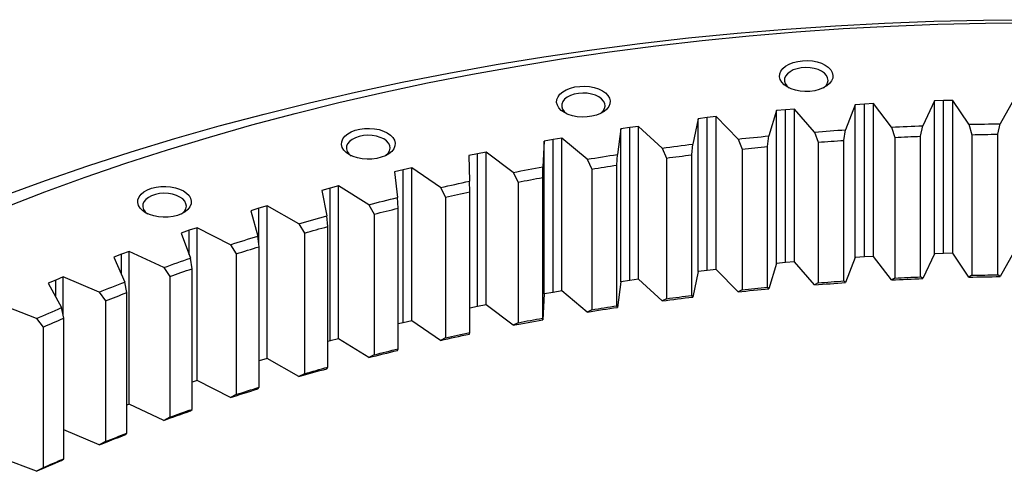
# Model space of a CAD drawing. Header units: millimetres. Extents: x 488 to 8520, y 6652 to 12890.
# Tile 12 of 16: x 5165 to 5560, y 9971 to 10153. Entities that reach past the tile are written whole.
import ezdxf

# ---------------------------------------------------------------- set-up
doc = ezdxf.new("R2010")
doc.units = ezdxf.units.MM
doc.header["$LTSCALE"] = 50

msp = doc.modelspace()

# ---------------------------------------------------------------- linework, layer by layer
at = {"lineweight": 25}
for p, q in [((5531.86, 10119.9), (5527.18, 10109.96)), ((5535.55, 10120.03), (5531.86, 10119.9)), ((5531.86, 10058.6), (5531.86, 10119.9)), ((5539.23, 10120.13), (5535.55, 10120.03)), ((5535.55, 10058.73), (5535.55, 10120.03)), ((5545.72, 10110.52), (5539.23, 10120.13)), ((5539.23, 10058.83), (5539.23, 10120.13)), ((5563.72, 10120.54), (5558.23, 10110.74)), ((5468.48, 10116.01), (5465.44, 10105.86)), ((5472.12, 10116.34), (5468.48, 10116.01)), ((5468.48, 10054.71), (5468.48, 10116.01)), ((5475.77, 10116.64), (5472.12, 10116.34)), ((5472.12, 10055.04), (5472.12, 10116.34)), ((5483.8, 10107.43), (5475.77, 10116.64)), ((5475.77, 10055.34), (5475.77, 10116.64)), ((5500.09, 10118.39), (5496.23, 10108.33)), ((5503.76, 10118.62), (5500.09, 10118.39)), ((5500.09, 10057.09), (5500.09, 10118.39)), ((5507.43, 10118.81), (5503.76, 10118.62)), ((5503.76, 10057.32), (5503.76, 10118.62)), ((5514.7, 10109.4), (5507.43, 10118.81)), ((5507.43, 10057.52), (5507.43, 10118.81)), ((5437.09, 10112.78), (5434.89, 10102.55)), ((5440.71, 10113.2), (5437.09, 10112.78)), ((5437.09, 10051.48), (5437.09, 10112.78)), ((5444.33, 10113.6), (5440.71, 10113.2)), ((5440.71, 10051.9), (5440.71, 10113.2)), ((5453.1, 10104.62), (5444.33, 10113.6)), ((5444.33, 10052.3), (5444.33, 10113.6)), ((5406.01, 10108.69), (5404.64, 10098.41)), ((5409.58, 10109.21), (5406.01, 10108.69)), ((5406.01, 10047.39), (5406.01, 10108.69)), ((5413.17, 10109.71), (5409.58, 10109.21)), ((5409.58, 10047.91), (5409.58, 10109.21)), ((5422.67, 10100.98), (5413.17, 10109.71)), ((5413.17, 10048.41), (5413.17, 10109.71)), ((5495.54, 10104.09), (5496.23, 10108.33)), ((5514.7, 10109.4), (5515.99, 10105.28)), ((5526.35, 10105.74), (5527.18, 10109.96)), ((5545.72, 10110.52), (5546.87, 10106.37)), ((5557.26, 10106.54), (5558.23, 10110.74)), ((5378.82, 10104.38), (5375.29, 10103.76)), ((5382.36, 10104.97), (5378.82, 10104.38)), ((5378.82, 10043.08), (5378.82, 10104.38)), ((5392.56, 10096.51), (5382.36, 10104.97)), ((5382.36, 10043.67), (5382.36, 10104.97)), ((5453.1, 10104.62), (5454.66, 10100.58)), ((5464.9, 10101.6), (5465.44, 10105.86)), ((5483.8, 10107.43), (5485.23, 10103.35)), ((5495.54, 10047.66), (5495.54, 10104.09)), ((5515.99, 10105.28), (5515.99, 10048.85)), ((5526.35, 10049.31), (5526.35, 10105.74)), ((5546.87, 10106.37), (5546.87, 10049.94)), ((5557.26, 10050.12), (5557.26, 10106.54)), ((5375.29, 10103.76), (5374.77, 10093.46)), ((5375.29, 10042.46), (5375.29, 10103.76)), ((5422.67, 10100.98), (5424.35, 10096.98)), ((5434.5, 10098.28), (5434.89, 10102.55)), ((5454.66, 10100.58), (5454.66, 10044.16)), ((5464.9, 10045.18), (5464.9, 10101.6)), ((5485.23, 10103.35), (5485.23, 10046.92)), ((5348.49, 10098.71), (5345.02, 10098)), ((5345.02, 10098), (5345.34, 10087.69)), ((5351.98, 10099.4), (5348.49, 10098.71)), ((5348.49, 10037.41), (5348.49, 10098.71)), ((5362.86, 10091.23), (5351.98, 10099.4)), ((5351.98, 10038.1), (5351.98, 10099.4)), ((5392.56, 10096.51), (5394.38, 10092.56)), ((5404.4, 10094.14), (5404.64, 10098.41)), ((5424.35, 10096.98), (5424.35, 10040.56)), ((5434.5, 10041.86), (5434.5, 10098.28)), ((5318.65, 10092.23), (5315.24, 10091.41)), ((5322.08, 10093.01), (5318.65, 10092.23)), ((5318.65, 10030.93), (5318.65, 10092.23)), ((5333.62, 10085.14), (5322.08, 10093.01)), ((5322.08, 10031.71), (5322.08, 10093.01)), ((5374.68, 10089.18), (5374.77, 10093.46)), ((5394.38, 10092.56), (5394.38, 10036.14)), ((5404.4, 10037.71), (5404.4, 10094.14)), ((5315.24, 10091.41), (5316.41, 10081.13)), ((5362.86, 10091.23), (5364.79, 10087.33)), ((5374.68, 10032.75), (5374.68, 10089.18)), ((5289.38, 10084.93), (5286.04, 10084.03)), ((5292.75, 10085.81), (5289.38, 10084.93)), ((5289.38, 10023.63), (5289.38, 10084.93)), ((5304.91, 10078.27), (5292.75, 10085.81)), ((5292.75, 10024.51), (5292.75, 10085.81)), ((5333.62, 10085.14), (5335.67, 10081.3)), ((5345.39, 10083.41), (5345.34, 10087.69)), ((5364.79, 10087.33), (5364.79, 10030.91)), ((5286.04, 10084.03), (5288.04, 10073.79)), ((5316.61, 10076.85), (5316.41, 10081.13)), ((5335.67, 10081.3), (5335.67, 10024.87)), ((5345.39, 10026.99), (5345.39, 10083.41)), ((5260.74, 10076.85), (5257.48, 10075.86)), ((5264.03, 10077.82), (5260.74, 10076.85)), ((5260.74, 10062.1), (5260.74, 10076.85)), ((5276.8, 10070.61), (5264.03, 10077.82)), ((5264.03, 10016.52), (5264.03, 10077.82)), ((5304.91, 10078.27), (5307.07, 10074.48)), ((5316.61, 10020.43), (5316.61, 10076.85)), ((5257.48, 10075.86), (5260.32, 10065.68)), ((5288.4, 10069.52), (5288.04, 10073.79)), ((5307.07, 10074.48), (5307.07, 10018.05)), ((5236, 10069.05), (5232.79, 10067.99)), ((5249.34, 10062.2), (5236, 10069.05)), ((5236, 10007.75), (5236, 10069.05)), ((5276.8, 10070.61), (5279.07, 10066.88)), ((5288.4, 10013.1), (5288.4, 10069.52)), ((5232.79, 10067.99), (5229.61, 10066.91)), ((5229.61, 10066.91), (5233.28, 10056.83)), ((5232.79, 10058.17), (5232.79, 10067.99)), ((5260.82, 10061.42), (5260.32, 10065.68)), ((5279.07, 10066.88), (5279.07, 10010.46)), ((5249.34, 10062.2), (5251.71, 10058.54)), ((5260.82, 10005), (5260.82, 10061.42)), ((5205.6, 10058.39), (5202.51, 10057.22)), ((5202.51, 10057.22), (5207, 10047.25)), ((5208.71, 10059.53), (5205.6, 10058.39)), ((5205.6, 10050.36), (5205.6, 10058.39)), ((5222.6, 10053.05), (5208.71, 10059.53)), ((5208.71, 9998.23), (5208.71, 10059.53)), ((5233.93, 10052.58), (5233.28, 10056.83)), ((5251.71, 10058.54), (5251.71, 10002.11)), ((5500.09, 10057.09), (5496.23, 10047.01)), ((5503.76, 10057.32), (5500.09, 10057.09)), ((5507.43, 10057.52), (5503.76, 10057.32)), ((5514.7, 10048.08), (5507.43, 10057.52)), ((5531.86, 10058.6), (5527.18, 10048.64)), ((5535.55, 10058.73), (5531.86, 10058.6)), ((5539.23, 10058.83), (5535.55, 10058.73)), ((5545.72, 10049.21), (5539.23, 10058.83)), ((5563.72, 10059.24), (5558.23, 10049.42)), ((5222.6, 10053.05), (5225.07, 10049.45)), ((5468.48, 10054.71), (5465.44, 10044.54)), ((5472.12, 10055.04), (5468.48, 10054.71)), ((5475.77, 10055.34), (5472.12, 10055.04)), ((5483.8, 10046.11), (5475.77, 10055.34)), ((5182.24, 10049.28), (5179.22, 10048.05)), ((5196.64, 10043.19), (5182.24, 10049.28)), ((5182.24, 10033.82), (5182.24, 10049.28)), ((5225.07, 10049.45), (5225.07, 9993.03)), ((5233.93, 9996.16), (5233.93, 10052.58)), ((5437.09, 10051.48), (5434.89, 10041.23)), ((5440.71, 10051.9), (5437.09, 10051.48)), ((5444.33, 10052.3), (5440.71, 10051.9)), ((5453.1, 10043.31), (5444.33, 10052.3)), ((5515.99, 10048.85), (5514.7, 10048.08)), ((5527.18, 10048.64), (5526.35, 10049.31)), ((5546.87, 10049.94), (5545.72, 10049.21)), ((5558.23, 10049.42), (5557.26, 10050.12)), ((5179.22, 10048.05), (5176.23, 10046.8)), ((5176.23, 10046.8), (5181.53, 10036.96)), ((5179.22, 10041.25), (5179.22, 10048.05)), ((5207.8, 10043.02), (5207, 10047.25)), ((5406.01, 10047.39), (5404.64, 10037.09)), ((5409.58, 10047.91), (5406.01, 10047.39)), ((5413.17, 10048.41), (5409.58, 10047.91)), ((5422.67, 10039.66), (5413.17, 10048.41)), ((5465.44, 10044.54), (5464.9, 10045.18)), ((5485.23, 10046.92), (5483.8, 10046.11)), ((5496.23, 10047.01), (5495.54, 10047.66)), ((5196.64, 10043.19), (5199.2, 10039.65)), ((5207.8, 9986.6), (5207.8, 10043.02)), ((5375.29, 10042.46), (5374.77, 10032.14)), ((5378.82, 10043.08), (5375.29, 10042.46)), ((5382.36, 10043.67), (5378.82, 10043.08)), ((5392.56, 10035.2), (5382.36, 10043.67)), ((5434.89, 10041.23), (5434.5, 10041.86)), ((5454.66, 10044.16), (5453.1, 10043.31)), ((5171.52, 10032.62), (5156.63, 10038.31)), ((5182.48, 10032.76), (5181.53, 10036.96)), ((5199.2, 10039.65), (5199.2, 9983.23)), ((5348.49, 10037.41), (5345.39, 10036.77)), ((5351.98, 10038.1), (5348.49, 10037.41)), ((5362.86, 10029.91), (5351.98, 10038.1)), ((5404.64, 10037.09), (5404.4, 10037.71)), ((5424.35, 10040.56), (5422.67, 10039.66)), ((5394.38, 10036.14), (5392.56, 10035.2)), ((5171.52, 10032.62), (5174.17, 10029.16)), ((5174.17, 10029.16), (5174.17, 9972.74)), ((5182.48, 9976.34), (5182.48, 10032.76)), ((5318.65, 10030.93), (5316.61, 10030.44)), ((5322.08, 10031.71), (5318.65, 10030.93)), ((5333.62, 10023.83), (5322.08, 10031.71)), ((5364.79, 10030.91), (5362.86, 10029.91)), ((5374.77, 10032.14), (5374.68, 10032.75)), ((5345.34, 10026.37), (5345.39, 10026.99)), ((5289.38, 10023.63), (5288.4, 10023.37)), ((5292.75, 10024.51), (5289.38, 10023.63)), ((5304.91, 10016.95), (5292.75, 10024.51)), ((5335.67, 10024.87), (5333.62, 10023.83)), ((5307.07, 10018.05), (5304.91, 10016.95)), ((5316.41, 10019.81), (5316.61, 10020.43)), ((5264.03, 10016.52), (5260.82, 10015.57)), ((5276.8, 10009.3), (5264.03, 10016.52)), ((5279.07, 10010.46), (5276.8, 10009.3)), ((5288.04, 10012.47), (5288.4, 10013.1)), ((5236, 10007.75), (5233.93, 10007.07)), ((5249.34, 10000.89), (5236, 10007.75)), ((5251.71, 10002.11), (5249.34, 10000.89)), ((5260.32, 10004.36), (5260.82, 10005)), ((5208.71, 9998.23), (5207.8, 9997.89)), ((5222.6, 9991.74), (5208.71, 9998.23)), ((5233.28, 9995.51), (5233.93, 9996.16)), ((5225.07, 9993.03), (5222.6, 9991.74)), ((5196.64, 9981.87), (5182.48, 9987.88)), ((5207, 9985.93), (5207.8, 9986.6)), ((5199.2, 9983.23), (5196.64, 9981.87)), ((5171.52, 9971.3), (5158.02, 9976.48)), ((5181.53, 9975.64), (5182.48, 9976.34)), ((5174.17, 9972.74), (5171.52, 9971.3))]:
    msp.add_line(p, q, dxfattribs=at)
at = {"lineweight": 25, "flags": 128}
for points in [[(5158.29, 10081.86), (5175.08, 10087.98), (5192.15, 10093.84), (5209.47, 10099.44), (5227.05, 10104.78), (5244.86, 10109.85), (5262.89, 10114.64), (5281.13, 10119.17), (5299.58, 10123.42), (5318.21, 10127.38), (5337.01, 10131.07), (5355.97, 10134.47), (5375.08, 10137.58), (5394.33, 10140.4), (5413.7, 10142.93), (5433.17, 10145.17), (5452.74, 10147.11), (5472.39, 10148.75), (5492.11, 10150.1), (5511.89, 10151.15), (5531.7, 10151.9), (5551.54, 10152.35), (5571.4, 10152.5)], [(5159.06, 10077.31), (5174.9, 10083.42), (5191.02, 10089.29), (5207.4, 10094.92), (5224.03, 10100.29), (5240.89, 10105.42), (5257.99, 10110.28), (5275.29, 10114.89), (5292.81, 10119.23), (5310.51, 10123.31), (5328.39, 10127.12), (5346.43, 10130.65), (5364.64, 10133.92), (5382.98, 10136.9), (5401.45, 10139.61), (5420.04, 10142.04), (5438.73, 10144.19), (5457.51, 10146.05), (5476.38, 10147.63), (5495.3, 10148.92), (5514.28, 10149.93), (5533.3, 10150.65), (5552.34, 10151.08), (5571.4, 10151.22)], [(5488.02, 10134.27), (5489.29, 10133.39), (5490.26, 10132.39), (5490.89, 10131.31), (5491.16, 10130.17), (5491.07, 10129.03), (5490.61, 10127.91), (5489.81, 10126.87), (5488.69, 10125.92), (5487.29, 10125.11), (5485.65, 10124.46), (5483.84, 10124), (5481.91, 10123.74), (5479.93, 10123.69), (5477.96, 10123.84), (5476.08, 10124.21), (5474.35, 10124.77), (5472.82, 10125.5), (5471.55, 10126.38), (5470.59, 10127.38), (5469.96, 10128.46), (5469.68, 10129.6), (5469.78, 10130.74), (5470.23, 10131.86), (5471.03, 10132.91), (5472.15, 10133.85), (5473.55, 10134.66), (5475.19, 10135.31), (5477.01, 10135.77), (5478.94, 10136.03), (5480.92, 10136.08), (5482.88, 10135.93), (5484.76, 10135.56), (5486.5, 10135.01), (5488.02, 10134.27)], [(5486.61, 10131.82), (5485.24, 10132.47), (5483.67, 10132.94), (5481.97, 10133.22), (5480.2, 10133.3), (5478.44, 10133.17), (5476.77, 10132.84), (5475.24, 10132.32), (5473.93, 10131.64), (5472.88, 10130.82), (5472.14, 10129.89), (5471.74, 10128.89), (5471.7, 10127.87), (5472.01, 10126.86), (5472.67, 10125.91), (5473.6, 10125.09)], [(5487.24, 10125.09), (5487.47, 10125.26), (5488.37, 10126.14), (5488.95, 10127.11), (5489.17, 10128.12), (5489.03, 10129.14), (5488.55, 10130.13), (5487.73, 10131.03), (5486.61, 10131.82)], [(5398.6, 10124.01), (5399.87, 10123.12), (5400.84, 10122.12), (5401.47, 10121.04), (5401.74, 10119.9), (5401.65, 10118.76), (5401.19, 10117.65), (5400.39, 10116.6), (5399.27, 10115.65), (5397.87, 10114.84), (5396.23, 10114.2), (5394.42, 10113.73), (5392.49, 10113.47), (5390.51, 10113.42), (5388.54, 10113.58), (5386.66, 10113.94), (5384.93, 10114.5), (5383.4, 10115.23), (5382.13, 10116.11), (5381.17, 10117.11), (5380.54, 10118.2), (5380.26, 10119.33), (5380.36, 10120.48), (5380.81, 10121.59), (5381.61, 10122.64), (5382.73, 10123.58), (5384.13, 10124.39), (5385.77, 10125.04), (5387.59, 10125.5), (5389.52, 10125.76), (5391.5, 10125.82), (5393.46, 10125.66), (5395.34, 10125.29), (5397.08, 10124.74), (5398.6, 10124.01)], [(5397.19, 10121.56), (5395.82, 10122.2), (5394.25, 10122.68), (5392.55, 10122.96), (5390.78, 10123.03), (5389.02, 10122.91), (5387.35, 10122.57), (5385.82, 10122.06), (5384.51, 10121.37), (5383.46, 10120.55), (5382.72, 10119.62), (5382.32, 10118.62), (5382.28, 10117.6), (5382.59, 10116.59), (5383.25, 10115.65), (5384.18, 10114.82)], [(5397.82, 10114.82), (5398.05, 10114.99), (5398.95, 10115.88), (5399.53, 10116.84), (5399.75, 10117.86), (5399.61, 10118.88), (5399.13, 10119.86), (5398.31, 10120.76), (5397.19, 10121.56)], [(5312.27, 10107.09), (5313.54, 10106.21), (5314.5, 10105.21), (5315.13, 10104.12), (5315.41, 10102.99), (5315.32, 10101.84), (5314.86, 10100.73), (5314.06, 10099.68), (5312.94, 10098.73), (5311.54, 10097.93), (5309.9, 10097.28), (5308.08, 10096.82), (5306.15, 10096.55), (5304.17, 10096.5), (5302.21, 10096.66), (5300.33, 10097.02), (5298.59, 10097.58), (5297.07, 10098.31), (5295.8, 10099.19), (5294.83, 10100.19), (5294.2, 10101.28), (5293.93, 10102.41), (5294.02, 10103.56), (5294.48, 10104.67), (5295.28, 10105.72), (5296.4, 10106.66), (5297.8, 10107.47), (5299.44, 10108.12), (5301.25, 10108.58), (5303.18, 10108.85), (5305.16, 10108.9), (5307.13, 10108.74), (5309.01, 10108.38), (5310.74, 10107.82), (5312.27, 10107.09)], [(5483.8, 10107.43), (5485.35, 10107.55), (5486.9, 10107.67), (5488.46, 10107.78), (5490.01, 10107.9), (5491.56, 10108.01), (5493.12, 10108.12), (5494.67, 10108.22), (5496.23, 10108.33)], [(5514.7, 10109.4), (5516.25, 10109.48), (5517.81, 10109.55), (5519.37, 10109.62), (5520.93, 10109.7), (5522.5, 10109.76), (5524.06, 10109.83), (5525.62, 10109.89), (5527.18, 10109.96)], [(5545.72, 10110.52), (5547.28, 10110.56), (5548.84, 10110.59), (5550.41, 10110.62), (5551.97, 10110.65), (5553.54, 10110.67), (5555.1, 10110.7), (5556.67, 10110.72), (5558.23, 10110.74)], [(5310.86, 10104.64), (5309.48, 10105.28), (5307.91, 10105.76), (5306.21, 10106.04), (5304.45, 10106.12), (5302.69, 10105.99), (5301.02, 10105.66), (5299.49, 10105.14), (5298.18, 10104.45), (5297.13, 10103.63), (5296.39, 10102.7), (5295.99, 10101.7), (5295.94, 10100.68), (5296.26, 10099.68), (5296.91, 10098.73), (5297.85, 10097.9)], [(5311.49, 10097.9), (5311.72, 10098.08), (5312.62, 10098.96), (5313.19, 10099.92), (5313.42, 10100.94), (5313.28, 10101.96), (5312.79, 10102.94), (5311.97, 10103.85), (5310.86, 10104.64)], [(5453.1, 10104.62), (5454.64, 10104.79), (5456.18, 10104.95), (5457.72, 10105.1), (5459.26, 10105.26), (5460.81, 10105.41), (5462.35, 10105.56), (5463.89, 10105.71), (5465.44, 10105.86)], [(5485.23, 10103.35), (5486.52, 10103.44), (5487.8, 10103.54), (5489.09, 10103.64), (5490.38, 10103.73), (5491.67, 10103.82), (5492.96, 10103.91), (5494.25, 10104), (5495.54, 10104.09)], [(5515.99, 10105.28), (5517.28, 10105.34), (5518.58, 10105.4), (5519.87, 10105.46), (5521.17, 10105.52), (5522.46, 10105.58), (5523.76, 10105.63), (5525.05, 10105.68), (5526.35, 10105.74)], [(5546.87, 10106.37), (5548.17, 10106.39), (5549.47, 10106.42), (5550.76, 10106.44), (5552.06, 10106.47), (5553.36, 10106.49), (5554.66, 10106.51), (5555.96, 10106.53), (5557.26, 10106.54)], [(5422.67, 10100.98), (5424.19, 10101.19), (5425.72, 10101.39), (5427.24, 10101.59), (5428.77, 10101.78), (5430.3, 10101.98), (5431.83, 10102.17), (5433.36, 10102.36), (5434.89, 10102.55)], [(5454.66, 10100.58), (5455.94, 10100.71), (5457.22, 10100.84), (5458.5, 10100.97), (5459.78, 10101.1), (5461.06, 10101.23), (5462.34, 10101.35), (5463.62, 10101.48), (5464.9, 10101.6)], [(5392.56, 10096.51), (5394.07, 10096.76), (5395.58, 10097), (5397.09, 10097.24), (5398.6, 10097.48), (5400.11, 10097.72), (5401.62, 10097.95), (5403.13, 10098.18), (5404.64, 10098.41)], [(5424.35, 10096.98), (5425.62, 10097.15), (5426.89, 10097.31), (5428.15, 10097.48), (5429.42, 10097.64), (5430.69, 10097.8), (5431.96, 10097.96), (5433.23, 10098.12), (5434.5, 10098.28)], [(5362.86, 10091.23), (5364.34, 10091.52), (5365.83, 10091.8), (5367.32, 10092.08), (5368.8, 10092.36), (5370.29, 10092.64), (5371.79, 10092.91), (5373.28, 10093.19), (5374.77, 10093.46)], [(5394.38, 10092.56), (5395.63, 10092.76), (5396.88, 10092.96), (5398.13, 10093.16), (5399.38, 10093.36), (5400.64, 10093.56), (5401.89, 10093.75), (5403.15, 10093.94), (5404.4, 10094.14)], [(5364.79, 10087.33), (5366.03, 10087.56), (5367.26, 10087.8), (5368.49, 10088.03), (5369.73, 10088.26), (5370.96, 10088.49), (5372.2, 10088.72), (5373.44, 10088.95), (5374.68, 10089.18)], [(5230.5, 10083.81), (5231.77, 10082.93), (5232.73, 10081.93), (5233.36, 10080.84), (5233.64, 10079.71), (5233.55, 10078.56), (5233.09, 10077.45), (5232.29, 10076.4), (5231.17, 10075.46), (5229.77, 10074.65), (5228.13, 10074), (5226.32, 10073.54), (5224.38, 10073.27), (5222.4, 10073.22), (5220.44, 10073.38), (5218.56, 10073.74), (5216.82, 10074.3), (5215.3, 10075.03), (5214.03, 10075.91), (5213.06, 10076.91), (5212.43, 10078), (5212.16, 10079.13), (5212.25, 10080.28), (5212.71, 10081.39), (5213.51, 10082.44), (5214.63, 10083.39), (5216.03, 10084.2), (5217.67, 10084.84), (5219.48, 10085.3), (5221.41, 10085.57), (5223.4, 10085.62), (5225.36, 10085.46), (5227.24, 10085.1), (5228.97, 10084.54), (5230.5, 10083.81)], [(5333.62, 10085.14), (5335.08, 10085.47), (5336.54, 10085.79), (5338, 10086.11), (5339.47, 10086.43), (5340.93, 10086.75), (5342.4, 10087.07), (5343.87, 10087.38), (5345.34, 10087.69)], [(5229.09, 10081.36), (5227.71, 10082.01), (5226.14, 10082.48), (5224.44, 10082.76), (5222.68, 10082.84), (5220.92, 10082.71), (5219.25, 10082.38), (5217.72, 10081.86), (5216.41, 10081.17), (5215.36, 10080.35), (5214.62, 10079.42), (5214.22, 10078.43), (5214.17, 10077.4), (5214.49, 10076.4), (5215.14, 10075.45), (5216.08, 10074.62)], [(5229.72, 10074.62), (5229.95, 10074.8), (5230.85, 10075.68), (5231.42, 10076.65), (5231.65, 10077.66), (5231.51, 10078.68), (5231.02, 10079.66), (5230.2, 10080.57), (5229.09, 10081.36)], [(5304.91, 10078.27), (5306.34, 10078.63), (5307.78, 10078.99), (5309.21, 10079.36), (5310.65, 10079.71), (5312.08, 10080.07), (5313.52, 10080.43), (5314.96, 10080.78), (5316.41, 10081.13)], [(5335.67, 10081.3), (5336.88, 10081.57), (5338.1, 10081.83), (5339.31, 10082.1), (5340.52, 10082.36), (5341.74, 10082.63), (5342.96, 10082.89), (5344.17, 10083.15), (5345.39, 10083.41)], [(5307.07, 10074.48), (5308.26, 10074.78), (5309.45, 10075.08), (5310.64, 10075.38), (5311.84, 10075.68), (5313.03, 10075.97), (5314.22, 10076.27), (5315.42, 10076.56), (5316.61, 10076.85)], [(5276.8, 10070.61), (5278.2, 10071.02), (5279.6, 10071.42), (5281, 10071.82), (5282.41, 10072.22), (5283.81, 10072.61), (5285.22, 10073.01), (5286.63, 10073.4), (5288.04, 10073.79)], [(5279.07, 10066.88), (5280.23, 10067.22), (5281.39, 10067.55), (5282.56, 10067.88), (5283.73, 10068.21), (5284.89, 10068.54), (5286.06, 10068.87), (5287.23, 10069.19), (5288.4, 10069.52)], [(5249.34, 10062.2), (5250.71, 10062.65), (5252.07, 10063.08), (5253.44, 10063.52), (5254.81, 10063.96), (5256.19, 10064.39), (5257.56, 10064.82), (5258.94, 10065.25), (5260.32, 10065.68)], [(5251.71, 10058.54), (5252.85, 10058.9), (5253.98, 10059.27), (5255.12, 10059.63), (5256.26, 10059.99), (5257.4, 10060.35), (5258.54, 10060.71), (5259.68, 10061.07), (5260.82, 10061.42)], [(5222.6, 10053.05), (5223.93, 10053.53), (5225.26, 10054.01), (5226.59, 10054.48), (5227.93, 10054.96), (5229.26, 10055.43), (5230.6, 10055.9), (5231.94, 10056.36), (5233.28, 10056.83)], [(5225.07, 10049.45), (5226.17, 10049.85), (5227.28, 10050.24), (5228.39, 10050.64), (5229.49, 10051.03), (5230.6, 10051.42), (5231.71, 10051.81), (5232.82, 10052.2), (5233.93, 10052.58)], [(5515.99, 10048.85), (5517.28, 10048.92), (5518.58, 10048.98), (5519.87, 10049.04), (5521.17, 10049.1), (5522.46, 10049.15), (5523.76, 10049.21), (5525.05, 10049.26), (5526.35, 10049.31)], [(5545.72, 10049.21), (5547.28, 10049.24), (5548.84, 10049.27), (5550.41, 10049.3), (5551.97, 10049.33), (5553.54, 10049.36), (5555.1, 10049.38), (5556.67, 10049.4), (5558.23, 10049.42)], [(5546.87, 10049.94), (5548.17, 10049.97), (5549.47, 10050), (5550.76, 10050.02), (5552.06, 10050.04), (5553.36, 10050.07), (5554.66, 10050.09), (5555.96, 10050.1), (5557.26, 10050.12)], [(5196.64, 10043.19), (5197.93, 10043.7), (5199.22, 10044.21), (5200.51, 10044.72), (5201.81, 10045.23), (5203.1, 10045.74), (5204.4, 10046.24), (5205.7, 10046.74), (5207, 10047.25)], [(5454.66, 10044.16), (5455.94, 10044.29), (5457.22, 10044.42), (5458.5, 10044.55), (5459.78, 10044.68), (5461.06, 10044.81), (5462.34, 10044.93), (5463.62, 10045.05), (5464.9, 10045.18)], [(5483.8, 10046.11), (5485.35, 10046.23), (5486.9, 10046.35), (5488.46, 10046.47), (5490.01, 10046.58), (5491.56, 10046.69), (5493.12, 10046.8), (5494.67, 10046.9), (5496.23, 10047.01)], [(5485.23, 10046.92), (5486.52, 10047.02), (5487.8, 10047.12), (5489.09, 10047.21), (5490.38, 10047.31), (5491.67, 10047.4), (5492.96, 10047.49), (5494.25, 10047.58), (5495.54, 10047.66)], [(5514.7, 10048.08), (5516.25, 10048.16), (5517.81, 10048.23), (5519.37, 10048.31), (5520.93, 10048.38), (5522.5, 10048.44), (5524.06, 10048.51), (5525.62, 10048.57), (5527.18, 10048.64)], [(5199.2, 10039.65), (5200.27, 10040.08), (5201.34, 10040.5), (5202.42, 10040.93), (5203.49, 10041.35), (5204.57, 10041.77), (5205.64, 10042.19), (5206.72, 10042.61), (5207.8, 10043.02)], [(5422.67, 10039.66), (5424.19, 10039.87), (5425.72, 10040.07), (5427.24, 10040.27), (5428.77, 10040.46), (5430.3, 10040.66), (5431.83, 10040.85), (5433.36, 10041.04), (5434.89, 10041.23)], [(5424.35, 10040.56), (5425.62, 10040.73), (5426.89, 10040.89), (5428.15, 10041.06), (5429.42, 10041.22), (5430.69, 10041.38), (5431.96, 10041.54), (5433.23, 10041.7), (5434.5, 10041.86)], [(5453.1, 10043.31), (5454.64, 10043.47), (5456.18, 10043.63), (5457.72, 10043.78), (5459.26, 10043.94), (5460.81, 10044.09), (5462.35, 10044.24), (5463.89, 10044.39), (5465.44, 10044.54)], [(5171.52, 10032.62), (5172.76, 10033.17), (5174.01, 10033.72), (5175.26, 10034.26), (5176.51, 10034.8), (5177.76, 10035.35), (5179.02, 10035.88), (5180.27, 10036.42), (5181.53, 10036.96)], [(5392.56, 10035.2), (5394.07, 10035.44), (5395.58, 10035.68), (5397.09, 10035.92), (5398.6, 10036.16), (5400.11, 10036.4), (5401.62, 10036.63), (5403.13, 10036.86), (5404.64, 10037.09)], [(5394.38, 10036.14), (5395.63, 10036.34), (5396.88, 10036.54), (5398.13, 10036.74), (5399.38, 10036.94), (5400.64, 10037.13), (5401.89, 10037.33), (5403.15, 10037.52), (5404.4, 10037.71)], [(5174.17, 10029.16), (5175.2, 10029.61), (5176.23, 10030.07), (5177.27, 10030.52), (5178.31, 10030.97), (5179.35, 10031.42), (5180.39, 10031.87), (5181.43, 10032.31), (5182.48, 10032.76)], [(5362.86, 10029.91), (5364.34, 10030.2), (5365.83, 10030.48), (5367.32, 10030.76), (5368.8, 10031.04), (5370.29, 10031.32), (5371.79, 10031.59), (5373.28, 10031.87), (5374.77, 10032.14)], [(5364.79, 10030.91), (5366.03, 10031.14), (5367.26, 10031.38), (5368.49, 10031.61), (5369.73, 10031.84), (5370.96, 10032.07), (5372.2, 10032.3), (5373.44, 10032.53), (5374.68, 10032.75)], [(5333.62, 10023.83), (5335.08, 10024.15), (5336.54, 10024.47), (5338, 10024.8), (5339.47, 10025.12), (5340.93, 10025.43), (5342.4, 10025.75), (5343.87, 10026.06), (5345.34, 10026.37)], [(5335.67, 10024.87), (5336.88, 10025.14), (5338.1, 10025.41), (5339.31, 10025.68), (5340.52, 10025.94), (5341.74, 10026.2), (5342.96, 10026.47), (5344.17, 10026.73), (5345.39, 10026.99)], [(5304.91, 10016.95), (5306.34, 10017.31), (5307.78, 10017.68), (5309.21, 10018.04), (5310.65, 10018.4), (5312.08, 10018.75), (5313.52, 10019.11), (5314.96, 10019.46), (5316.41, 10019.81)], [(5307.07, 10018.05), (5308.26, 10018.35), (5309.45, 10018.66), (5310.64, 10018.95), (5311.84, 10019.25), (5313.03, 10019.55), (5314.22, 10019.84), (5315.42, 10020.14), (5316.61, 10020.43)], [(5276.8, 10009.3), (5278.2, 10009.7), (5279.6, 10010.1), (5281, 10010.5), (5282.41, 10010.9), (5283.81, 10011.29), (5285.22, 10011.69), (5286.63, 10012.08), (5288.04, 10012.47)], [(5279.07, 10010.46), (5280.23, 10010.79), (5281.39, 10011.13), (5282.56, 10011.46), (5283.73, 10011.79), (5284.89, 10012.12), (5286.06, 10012.44), (5287.23, 10012.77), (5288.4, 10013.1)], [(5249.34, 10000.89), (5250.71, 10001.33), (5252.07, 10001.77), (5253.44, 10002.2), (5254.81, 10002.64), (5256.19, 10003.07), (5257.56, 10003.5), (5258.94, 10003.93), (5260.32, 10004.36)], [(5251.71, 10002.11), (5252.85, 10002.48), (5253.98, 10002.84), (5255.12, 10003.21), (5256.26, 10003.57), (5257.4, 10003.93), (5258.54, 10004.29), (5259.68, 10004.64), (5260.82, 10005)], [(5222.6, 9991.74), (5223.93, 9992.21), (5225.26, 9992.69), (5226.59, 9993.16), (5227.93, 9993.64), (5229.26, 9994.11), (5230.6, 9994.58), (5231.94, 9995.04), (5233.28, 9995.51)], [(5225.07, 9993.03), (5226.17, 9993.43), (5227.28, 9993.82), (5228.39, 9994.21), (5229.49, 9994.61), (5230.6, 9995), (5231.71, 9995.39), (5232.82, 9995.77), (5233.93, 9996.16)], [(5196.64, 9981.87), (5197.93, 9982.38), (5199.22, 9982.89), (5200.51, 9983.4), (5201.81, 9983.91), (5203.1, 9984.42), (5204.4, 9984.92), (5205.7, 9985.43), (5207, 9985.93)], [(5199.2, 9983.23), (5200.27, 9983.66), (5201.34, 9984.08), (5202.42, 9984.5), (5203.49, 9984.92), (5204.57, 9985.35), (5205.64, 9985.76), (5206.72, 9986.18), (5207.8, 9986.6)], [(5171.52, 9971.3), (5172.76, 9971.85), (5174.01, 9972.4), (5175.26, 9972.94), (5176.51, 9973.49), (5177.76, 9974.03), (5179.02, 9974.57), (5180.27, 9975.1), (5181.53, 9975.64)], [(5174.17, 9972.74), (5175.2, 9973.19), (5176.23, 9973.64), (5177.27, 9974.1), (5178.31, 9974.55), (5179.35, 9975), (5180.39, 9975.44), (5181.43, 9975.89), (5182.48, 9976.34)]]:
    msp.add_lwpolyline(points, dxfattribs=at)

doc.saveas('drawing.dxf')
